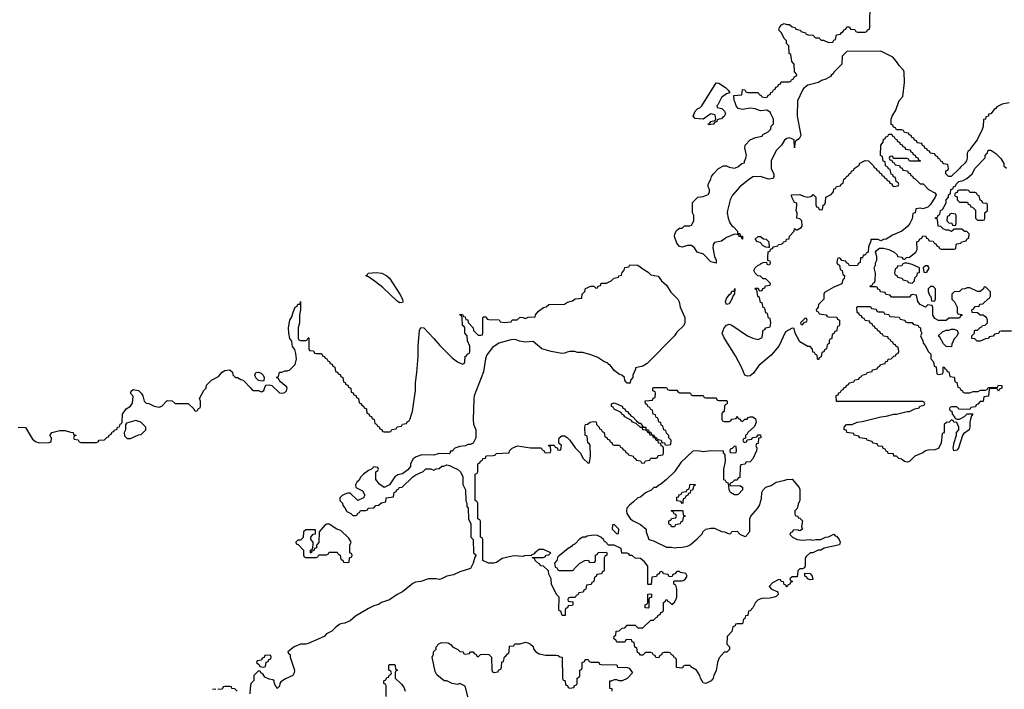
# Model space of a CAD drawing. Header units: inches. Extents: x 2228470 to 2445751, y 199914 to 300535.
# Tile 30 of 34: x 2431882 to 2439414, y 248564 to 253690. Entities that reach past the tile are written whole.
import ezdxf

# ---------------------------------------------------------------- set-up
doc = ezdxf.new("R2010")
doc.units = ezdxf.units.IN
doc.header["$MEASUREMENT"] = 0
doc.layers.add('C4234', color=7, linetype='Continuous')
doc.layers.add('C4235', color=7, linetype='Continuous')

msp = doc.modelspace()

# ---------------------------------------------------------------- linework, layer by layer
at = {"layer": 'C4234', "color": 6}
for points in [[(2435298, 250000), (2435302, 249990), (2435303.6, 249963.6), (2435312, 249950), (2435314, 249870), (2435332, 249830), (2435334, 249730), (2435352, 249712), (2435354, 249610), (2435374, 249590), (2435363.6, 249576.4), (2435351, 249530), (2435330.6, 249489.4), (2435250, 249462.7), (2435199.8, 249440.2), (2435150, 249429.2), (2435108.7, 249408.7), (2435090, 249404), (2435069.1, 249409.1), (2435010, 249409.2), (2434950, 249389.2), (2434910, 249384), (2434890, 249374), (2434810.4, 249309.6), (2434770.5, 249289.5), (2434710.7, 249249.3), (2434650, 249229), (2434626.4, 249213.6), (2434590, 249202), (2434550, 249182), (2434450, 249124), (2434410.4, 249089.6), (2434370.5, 249069.5), (2434350.8, 249069.2), (2434330, 249062), (2434299.8, 249040.2), (2434270, 249008.7), (2434230, 248988.7), (2434210.7, 248969.3), (2434090, 248914), (2434070, 248909), (2434030, 248909.2), (2433982, 248890), (2433934, 248850), (2433938, 248838), (2433951.2, 248831.1), (2433951.3, 248810), (2433984.7, 248710), (2433982, 248690), (2433970.7, 248669.3), (2433916, 248644), (2433879.6, 248620.4), (2433871.3, 248608.7), (2433870, 248588), (2433852, 248570), (2433830, 248606), (2433828, 248628), (2433818, 248638), (2433790, 248642), (2433756.4, 248656.4), (2433742, 248682), (2433726, 248690), (2433722, 248702), (2433710, 248706), (2433674, 248670), (2433672, 248632), (2433651.3, 248608.7), (2433644.7, 248570), (2433642, 248530)], [(2434342, 250000), (2434352, 249990), (2434354, 249970), (2434370, 249954), (2434385.4, 249925.4), (2434414, 249910), (2434430, 249894), (2434450, 249894), (2434462, 249898), (2434470, 249914), (2434482, 249918), (2434490, 249934), (2434530, 249934), (2434542, 249938), (2434548.4, 249951.6), (2434590, 249954), (2434606, 249970), (2434627.3, 249972.7), (2434650, 249992), (2434682, 249998), (2434682.2, 250000)], [(2437845.7, 250000), (2437837.5, 249982.5), (2437830, 249948), (2437812, 249930), (2437812, 249910), (2437814, 249894), (2437834, 249890), (2437838, 249878), (2437850, 249874), (2437870, 249854), (2437862, 249810), (2437871.3, 249790), (2437850, 249778), (2437830, 249786), (2437798, 249782), (2437794, 249770), (2437778, 249762), (2437774, 249750), (2437794, 249730), (2437830, 249712), (2437870, 249704.7), (2437930, 249711.3), (2437950, 249704.7), (2437971.2, 249711.1), (2438010, 249712), (2438046, 249730), (2438070, 249732), (2438110, 249751), (2438119.6, 249739.6), (2438130, 249736), (2438150.5, 249710), (2438158, 249690), (2438154, 249670), (2438035.3, 249644.7), (2438010, 249629), (2437991.3, 249628.7), (2437950, 249608.7), (2437930, 249608), (2437898, 249582), (2437891, 249569), (2437890.7, 249509.3), (2437884.7, 249495.3), (2437870, 249486), (2437850, 249486), (2437834, 249470), (2437830, 249426), (2437790, 249426), (2437774, 249410), (2437778, 249398), (2437794, 249390), (2437778, 249382), (2437774, 249370), (2437758, 249362), (2437754, 249350), (2437750, 249348), (2437742, 249362), (2437730, 249366), (2437726, 249386), (2437706, 249390), (2437702, 249402), (2437690, 249406), (2437639.8, 249380.2), (2437614, 249350), (2437634, 249330), (2437682, 249310), (2437684.7, 249290), (2437670, 249275.3), (2437654, 249270), (2437623.1, 249263.1), (2437559.6, 249260.4), (2437531.2, 249248.9), (2437511, 249229), (2437490, 249188), (2437470, 249166), (2437458, 249162), (2437450.9, 249129.1), (2437434, 249126), (2437430, 249106), (2437418, 249102), (2437410, 249066), (2437370, 249066), (2437358, 249062), (2437354, 249050), (2437338, 249042), (2437330, 249006), (2437292.7, 248967.3), (2437292, 248910), (2437312, 248890), (2437312, 248870), (2437290.9, 248849.1), (2437270, 248848), (2437234, 248806), (2437218.8, 248770), (2437210.5, 248709.5), (2437190.7, 248670), (2437186, 248650), (2437170.4, 248629.6), (2437130, 248609.4), (2437110, 248614), (2437089.6, 248650), (2437086, 248670), (2437059, 248710), (2437016.4, 248736.4), (2437010, 248746), (2436970, 248746), (2436958, 248742), (2436954, 248730), (2436947.3, 248727.3), (2436906, 248730), (2436906, 248790), (2436902, 248802), (2436890, 248806), (2436882, 248822), (2436866, 248830), (2436862, 248842), (2436850, 248846), (2436810, 248846), (2436798, 248842), (2436792.7, 248827.3), (2436778, 248822), (2436770, 248806), (2436747.3, 248807.3), (2436742, 248822), (2436730, 248826), (2436722, 248842), (2436710, 248846), (2436670, 248846), (2436650, 248826), (2436630, 248826), (2436622, 248842), (2436607.3, 248847.3), (2436602, 248882), (2436587.3, 248887.3), (2436582, 248922), (2436567.3, 248927.3), (2436562, 248942), (2436530, 248946), (2436518, 248942), (2436510, 248926), (2436450, 248926), (2436442, 248942), (2436428, 248950), (2436428.4, 248971.6), (2436442, 248978), (2436446, 249010), (2436467.3, 249012.7), (2436490, 249032), (2436510, 249034), (2436530, 249054), (2436590, 249054), (2436610, 249034), (2436650, 249034), (2436710, 249094), (2436730, 249094), (2436750, 249114), (2436762, 249118), (2436767.3, 249132.7), (2436782, 249138), (2436787.3, 249152.7), (2436802, 249158), (2436806, 249170), (2436806, 249230), (2436822, 249238), (2436826, 249250), (2436834, 249250), (2436838, 249238), (2436850, 249234), (2436870, 249214), (2436890, 249232), (2436902, 249250), (2436908, 249270), (2436908, 249330), (2436902, 249362), (2436886, 249370), (2436886, 249390), (2436890, 249394), (2436950, 249394), (2436970, 249402), (2436988, 249430), (2436978, 249450), (2436938, 249458), (2436930, 249466), (2436910, 249466), (2436892.7, 249447.3), (2436878, 249442), (2436872.7, 249427.3), (2436850, 249426), (2436842, 249442), (2436808, 249448), (2436802, 249462), (2436790, 249466), (2436778, 249462), (2436772.7, 249447.3), (2436758, 249442), (2436752.7, 249427.3), (2436718, 249422), (2436712.7, 249367.3), (2436690, 249366), (2436686, 249370), (2436688, 249508), (2436660.4, 249540.4), (2436630, 249566), (2436590, 249568), (2436567.3, 249587.3), (2436548.4, 249588.4), (2436542, 249602), (2436530, 249606), (2436487.3, 249607.3), (2436482, 249642), (2436430, 249668), (2436387.3, 249667.3), (2436366, 249690), (2436354.6, 249694.6), (2436348, 249710), (2436328, 249730), (2436302, 249742), (2436270, 249745.2), (2436222.8, 249737.2), (2436210, 249729.2), (2436191, 249729), (2436165.4, 249714.6), (2436130, 249678), (2436111.3, 249668.7), (2436103.6, 249656.4), (2436076.9, 249643.1), (2436010, 249586), (2435998, 249582), (2435992, 249550), (2435974, 249530), (2435978, 249498), (2435990, 249494), (2435998, 249478), (2436010, 249474), (2436110, 249474), (2436122, 249478), (2436126, 249490), (2436166, 249530), (2436206, 249550), (2436232, 249552), (2436238, 249538), (2436250, 249534), (2436282, 249538), (2436286, 249550), (2436286, 249590), (2436302, 249598), (2436307.3, 249612.7), (2436370, 249614), (2436374, 249610), (2436374, 249590), (2436358, 249582), (2436354, 249570), (2436354, 249470), (2436338, 249462), (2436332.7, 249447.3), (2436298, 249442), (2436292.7, 249427.3), (2436278, 249422), (2436274, 249390), (2436258, 249382), (2436252.7, 249367.3), (2436218, 249362), (2436214, 249330), (2436198, 249322), (2436192.7, 249307.3), (2436158, 249302), (2436152.7, 249287.3), (2436138, 249282), (2436130, 249266), (2436090, 249266), (2436078, 249262), (2436074, 249250), (2436078, 249238), (2436112.7, 249232.7), (2436114, 249210), (2436110, 249206), (2436078, 249202), (2436072.7, 249187.3), (2436058, 249182), (2436054, 249170), (2436054, 249130), (2436031.3, 249128.7), (2436022, 249162), (2436010, 249166), (2436007.3, 249172.7), (2436008, 249270), (2435990, 249288), (2435950, 249366), (2435948, 249410), (2435930, 249446), (2435928, 249470), (2435890, 249506), (2435866, 249510), (2435862, 249522), (2435850, 249526), (2435826, 249550), (2435822, 249562), (2435806, 249570), (2435806, 249574), (2435887.3, 249572.7), (2435902, 249578), (2435910, 249592), (2435930, 249594), (2435946, 249610), (2435890, 249635.3), (2435854.6, 249634.6), (2435822, 249610), (2435818, 249602), (2435794, 249590), (2435794, 249586), (2435750, 249588), (2435730, 249582), (2435670, 249586), (2435650, 249582.7), (2435574, 249566), (2435530, 249534), (2435510, 249529), (2435469.2, 249529.2), (2435426, 249550), (2435426, 249710), (2435422, 249722), (2435406, 249730), (2435406, 249850), (2435402, 249862), (2435386, 249870), (2435386, 249990), (2435382.7, 250000)], [(2436577.1, 250000), (2436546.2, 249973.8), (2436527.3, 249950), (2436524, 249930), (2436527.3, 249910), (2436552.8, 249872.8), (2436570, 249856), (2436630, 249824.7), (2436674, 249790), (2436674, 249770), (2436694, 249710), (2436730, 249702), (2436830, 249651.3), (2436868.8, 249651.1), (2436890, 249646), (2436910, 249650.8), (2436950, 249651), (2436990, 249661), (2437010, 249671), (2437064.1, 249715.9), (2437104, 249756), (2437109, 249770), (2437129.5, 249790.5), (2437170, 249798.8), (2437196.9, 249796.9), (2437250, 249771.3), (2437274, 249770), (2437310, 249754), (2437322, 249758), (2437330, 249771.3), (2437370, 249774), (2437391.6, 249751.6), (2437430, 249734), (2437442, 249738), (2437446, 249750), (2437467.3, 249772.7), (2437468.4, 249871.6), (2437475.3, 249890), (2437529, 249950), (2437543.7, 249976.3), (2437550.2, 250000)], [(2436955.3, 250000), (2436954, 249990), (2436950, 249986), (2436943, 250000)], [(2435314, 248490), (2435288.7, 248588.7), (2435250, 248608), (2435230, 248602), (2435190, 248608.7), (2435150, 248628), (2435130, 248628), (2435074, 248674), (2435061.2, 248701.2), (2435038, 248810), (2435047.3, 248832.7), (2435048, 248850), (2435067.3, 248872.7), (2435068, 248890), (2435088.8, 248911.1), (2435110, 248922), (2435159.6, 248919.6), (2435183.6, 248903.6), (2435194, 248890), (2435234, 248870), (2435250, 248854), (2435274, 248850), (2435278, 248838), (2435290, 248834), (2435322, 248838), (2435330, 248852), (2435350, 248852), (2435358, 248838), (2435374, 248830), (2435378, 248818), (2435390, 248814), (2435406, 248830), (2435425.6, 248834.4), (2435471.3, 248830), (2435491, 248810), (2435492.7, 248712.7), (2435498, 248698), (2435510, 248694), (2435542, 248698), (2435546, 248710), (2435562, 248718), (2435567.3, 248732.7), (2435570, 248774), (2435582, 248778), (2435590, 248814), (2435602, 248818), (2435610, 248834), (2435622, 248838), (2435627.3, 248852.7), (2435630, 248894), (2435662, 248898), (2435670, 248911.3), (2435710, 248911.3), (2435750, 248924.7), (2435770, 248921), (2435790, 248910.8), (2435810, 248891), (2435813.4, 248873.4), (2435830.6, 248850.6), (2435856.3, 248836.3), (2435904.5, 248824.5), (2435985.4, 248825.4), (2436002, 248822), (2436012.7, 248812.7), (2436031.2, 248811.1), (2436034, 248650), (2436038, 248638), (2436054, 248630), (2436058, 248598), (2436072.7, 248592.7), (2436078, 248578), (2436090, 248574), (2436122, 248578), (2436127.3, 248592.7), (2436142, 248598), (2436146, 248610), (2436146, 248650), (2436162, 248658), (2436166, 248670), (2436166, 248710), (2436182, 248718), (2436186, 248730), (2436186, 248770), (2436202, 248778), (2436208.4, 248791.6), (2436230, 248792), (2436238, 248778), (2436252.7, 248772.7), (2436311.6, 248771.6), (2436318, 248758), (2436330, 248754), (2436450, 248752), (2436454, 248734), (2436530, 248731.3), (2436545.4, 248725.4), (2436571, 248690), (2436530, 248648), (2436490, 248628), (2436468.8, 248628.9), (2436450, 248638), (2436430, 248638), (2436406, 248626), (2436394, 248626), (2436394, 248574), (2436410.9, 248570.9), (2436412, 248550)], [(2434686, 248510), (2434686, 248590), (2434682, 248602), (2434668.4, 248608.4), (2434668, 248630), (2434682, 248638), (2434690, 248654), (2434702, 248658), (2434710, 248674), (2434722, 248678), (2434726, 248690), (2434722, 248702), (2434706, 248710), (2434706, 248750), (2434710, 248754), (2434750, 248754), (2434754, 248750), (2434758, 248718), (2434772, 248710), (2434758, 248702), (2434754, 248690), (2434754, 248650), (2434803.6, 248603.6), (2434819.6, 248579.6), (2434831.3, 248550)], [(2433382, 248562), (2433370, 248566), (2433358, 248562)], [(2433546, 248550), (2433527.3, 248567.3), (2433506, 248570), (2433502, 248582), (2433490, 248586), (2433450, 248586), (2433438, 248582), (2433430, 248566), (2433398, 248562)]]:
    msp.add_lwpolyline(points, dxfattribs=at)
for points in [[(2436867.3, 249807.3), (2436862, 249822), (2436850, 249826), (2436847.3, 249832.7), (2436847.3, 249852.7), (2436862, 249858), (2436867.3, 249872.7), (2436902, 249878), (2436906, 249890), (2436902, 249902), (2436887.3, 249907.3), (2436882, 249922), (2436866, 249930), (2436870, 249934), (2436950, 249934), (2436954, 249930), (2436958, 249898), (2436970, 249894), (2436970, 249886), (2436958, 249882), (2436952, 249850), (2436938, 249842), (2436934, 249830), (2436898, 249822), (2436890, 249808)], [(2434250, 249828.7), (2434230, 249828.7), (2434218, 249822), (2434174, 249770), (2434171.2, 249688.9), (2434152.7, 249667.3), (2434152, 249648), (2434138, 249642), (2434132.7, 249627.3), (2434118, 249622), (2434112.7, 249607.3), (2434106, 249610), (2434106, 249630), (2434122, 249638), (2434128, 249670), (2434126, 249690), (2434108, 249710), (2434108, 249730), (2434128, 249752), (2434146, 249754), (2434146, 249786), (2434070, 249786), (2434054, 249770), (2434050, 249726), (2434030, 249706), (2434010, 249706), (2433994, 249690), (2433998, 249678), (2434012.7, 249672.7), (2434054, 249630), (2434054, 249590), (2434058, 249578), (2434070, 249574), (2434150, 249574), (2434162, 249578), (2434170, 249594), (2434230, 249594), (2434242, 249598), (2434250, 249614), (2434310, 249614), (2434318, 249598), (2434334, 249590), (2434338, 249558), (2434352.7, 249552.7), (2434358, 249538), (2434390, 249534), (2434402, 249538), (2434406, 249570), (2434422, 249578), (2434426, 249590), (2434422, 249602), (2434408, 249610), (2434408.4, 249668.4), (2434418, 249690), (2434416.4, 249696.4), (2434400.4, 249720.4), (2434339, 249779), (2434309.1, 249789.1)], [(2436430, 249826), (2436418, 249822), (2436414, 249790), (2436450, 249754), (2436462, 249758), (2436466, 249790)], [(2437930, 249402), (2437909, 249410), (2437903.1, 249423.1), (2437888, 249430), (2437887.3, 249452.7), (2437930, 249450.8), (2437944.7, 249430), (2437950, 249406)], [(2436690, 249186), (2436667.3, 249187.3), (2436666, 249210), (2436682, 249218), (2436686, 249230), (2436687.3, 249292.7), (2436710, 249294), (2436714, 249290), (2436714, 249270), (2436698, 249262), (2436694, 249250), (2436694, 249190)], [(2433790, 248826), (2433758, 248822), (2433752.7, 248807.3), (2433738, 248802), (2433732.7, 248787.3), (2433698, 248782), (2433694, 248770), (2433712.7, 248752.7), (2433718, 248738), (2433750, 248734), (2433762, 248738), (2433767.3, 248772.7), (2433782, 248778), (2433787.3, 248792.7), (2433802, 248798), (2433806, 248810), (2433802, 248822)]]:
    msp.add_lwpolyline(points, close=True, dxfattribs=at)
at = {"layer": 'C4235', "color": 6}
for points in [[(2439450, 253052), (2439398, 253042), (2439356.3, 253023.7), (2439350, 253009.3), (2439337.3, 253002.7), (2439310, 252968), (2439294, 252966), (2439292, 252950), (2439272.7, 252947.3), (2439270, 252928), (2439254, 252926), (2439251.2, 252871.1), (2439244.7, 252850), (2439206, 252770), (2439156, 252704), (2439151, 252690), (2439136.9, 252683.1), (2439130.8, 252669.2), (2439130.7, 252630), (2439124.7, 252610), (2439110, 252588.7), (2439078, 252562), (2439071.3, 252550), (2439008.4, 252488.4), (2438986, 252490), (2438966, 252510), (2438967.3, 252532.7), (2438982, 252538), (2438986, 252550), (2438982, 252582), (2438947.3, 252587.3), (2438942, 252602), (2438927.3, 252607.3), (2438922, 252622), (2438907.3, 252627.3), (2438902, 252642), (2438887.3, 252647.3), (2438882, 252662), (2438847.3, 252667.3), (2438842, 252682), (2438827.3, 252687.3), (2438822, 252702), (2438807.3, 252707.3), (2438802, 252722), (2438787.3, 252727.3), (2438782, 252742), (2438747.3, 252747.3), (2438742, 252762), (2438727.3, 252767.3), (2438722, 252782), (2438707.3, 252787.3), (2438702, 252802), (2438687.3, 252807.3), (2438682, 252822), (2438650, 252826), (2438642, 252842), (2438630, 252846), (2438590, 252846), (2438582, 252862), (2438567.3, 252867.3), (2438562, 252882), (2438548.4, 252888.4), (2438548.4, 252928.4), (2438555.3, 252950), (2438583.6, 252996.4), (2438610, 253070.8), (2438637.2, 253102.8), (2438649.4, 253210), (2438649.1, 253289.1), (2438643.1, 253303.1), (2438610, 253338), (2438589, 253370), (2438562, 253402), (2438470, 253449), (2438210, 253446), (2438174, 253410), (2438172, 253350), (2438111, 253289), (2438103.6, 253276.4), (2438091.3, 253268.7), (2438084.7, 253255.3), (2438050, 253235.3), (2438014.8, 253225.2), (2437992, 253210), (2437910.7, 253189.3), (2437878, 253162), (2437870.8, 253150), (2437831.2, 253068.9), (2437830.7, 252950), (2437856.9, 252803.1), (2437843.6, 252776.4), (2437818, 252762), (2437812.7, 252747.3), (2437810, 252708.7), (2437806, 252770), (2437770, 252785.2), (2437750, 252781.2), (2437732.8, 252767.2), (2437710.4, 252729.6), (2437670, 252689), (2437630.8, 252610), (2437631.3, 252550), (2437651.6, 252508.4), (2437652, 252490), (2437645.4, 252474.6), (2437610, 252469.3), (2437549.3, 252489.3), (2437490, 252486), (2437456.1, 252463.9), (2437390.5, 252409.5), (2437334, 252346), (2437318, 252310), (2437297.3, 252230), (2437294.8, 252210), (2437301, 252170), (2437314.8, 252134.8), (2437330.8, 252110.8), (2437343.6, 252103.6), (2437372, 252070), (2437374, 252054), (2437390, 252052), (2437394, 252034), (2437410, 252032), (2437412, 252010), (2437409.1, 252009.1), (2437406, 252014), (2437406, 252026), (2437386, 252030), (2437382, 252042), (2437350, 252048), (2437290, 252022), (2437250, 251995.3), (2437196, 251984), (2437186, 251970), (2437184.5, 251944.5), (2437196.8, 251876.8), (2437210.9, 251849.1), (2437210, 251826), (2437170, 251835.3), (2437114, 251894), (2437065.2, 251910), (2437043.3, 251943.3), (2437021.5, 251961.5), (2436990, 251962), (2436950, 251949.5), (2436930, 251954), (2436910, 251978), (2436892.3, 252030), (2436892.7, 252050), (2436910, 252078), (2436930, 252094), (2436950, 252094), (2436968.8, 252111.1), (2437007.3, 252112.7), (2437022, 252118), (2437038, 252150), (2437038, 252190), (2437028.8, 252211.1), (2437028, 252290), (2437069.4, 252330.6), (2437110, 252336), (2437148.7, 252351.3), (2437158, 252370), (2437158, 252390), (2437149.3, 252409.3), (2437149.3, 252430), (2437169.2, 252470), (2437174, 252490), (2437188.7, 252510), (2437228.7, 252550), (2437266, 252570), (2437290, 252571), (2437310, 252562), (2437350, 252554), (2437376.4, 252563.6), (2437406, 252590), (2437426, 252594), (2437426, 252606), (2437438, 252630), (2437442, 252650), (2437429.4, 252709.4), (2437432, 252730), (2437470, 252770.4), (2437510, 252786.8), (2437562, 252798), (2437566, 252810), (2437608.7, 252831.3), (2437628, 252852), (2437630, 252874), (2437648, 252892), (2437648.4, 252928.4), (2437629.2, 252969.2), (2437622, 252982), (2437596.4, 252996.4), (2437550, 252993.2), (2437507.7, 253007.7), (2437470, 253012.7), (2437410, 253002.7), (2437378, 253010), (2437362, 253030), (2437356.4, 253056.4), (2437348.7, 253070), (2437346, 253110), (2437406, 253114), (2437410, 253154), (2437430, 253152), (2437438, 253138), (2437452.7, 253132.7), (2437531.6, 253131.6), (2437538, 253118), (2437554, 253110), (2437558, 253098), (2437590, 253094), (2437602, 253098), (2437607.3, 253112.7), (2437622, 253118), (2437627.3, 253132.7), (2437642, 253138), (2437647.3, 253152.7), (2437662, 253158), (2437667.3, 253172.7), (2437682, 253178), (2437687.3, 253192.7), (2437702, 253198), (2437707.3, 253212.7), (2437770, 253214), (2437782, 253218), (2437786, 253230), (2437802, 253238), (2437810, 253254), (2437822, 253258), (2437826, 253270), (2437808, 253290), (2437806, 253350), (2437788, 253370), (2437782, 253422), (2437768, 253430), (2437766, 253490), (2437748.4, 253508.4), (2437747.3, 253527.3), (2437730, 253546), (2437708.8, 253588.9), (2437689.3, 253609.3), (2437694, 253630), (2437709.4, 253650), (2437730, 253661), (2437750, 253652), (2437770, 253652), (2437790, 253634), (2437814, 253630), (2437818, 253618), (2437854, 253610), (2437858, 253598), (2437894, 253590), (2437898, 253578), (2437912.7, 253572.7), (2437950, 253571), (2437970, 253552), (2437994, 253550), (2438012.7, 253532.7), (2438030, 253532), (2438070, 253514), (2438102, 253518), (2438110, 253534), (2438122, 253538), (2438130, 253574), (2438162, 253578), (2438167.3, 253592.7), (2438182, 253598), (2438187.3, 253612.7), (2438202, 253618), (2438210, 253634), (2438230, 253634), (2438238, 253618), (2438270, 253614), (2438278, 253598), (2438290, 253594), (2438350, 253594), (2438362, 253598), (2438367.3, 253612.7), (2438382, 253618), (2438386, 253630), (2438388, 253830)], [(2439470, 251306), (2439390, 251306), (2439378, 251302), (2439370, 251288), (2439338, 251282), (2439330, 251268), (2439298, 251262), (2439294, 251250), (2439270, 251248), (2439230, 251229.2), (2439206, 251230), (2439187.3, 251247.3), (2439166, 251250), (2439166, 251270), (2439186, 251290), (2439186, 251310), (2439190, 251314), (2439210, 251314), (2439230, 251334), (2439242, 251338), (2439246, 251350), (2439267.3, 251352.7), (2439278, 251362), (2439286, 251370), (2439286, 251390), (2439278, 251410), (2439250, 251428), (2439228.4, 251428.4), (2439210, 251446), (2439167.3, 251447.3), (2439166, 251470), (2439182, 251478), (2439190, 251494), (2439222, 251498), (2439227.3, 251512.7), (2439250, 251514), (2439290, 251554), (2439302, 251558), (2439307.3, 251572.7), (2439307.3, 251607.3), (2439270, 251646), (2439258, 251642), (2439254, 251630), (2439230, 251608.7), (2439208.8, 251608.9), (2439150, 251638), (2439130, 251638), (2439111.6, 251628.4), (2439090, 251626), (2439072, 251608), (2439030, 251606), (2439012, 251588), (2439012, 251550), (2439032, 251530), (2439054, 251490), (2439054, 251450), (2439058, 251438), (2439090, 251434), (2439092.7, 251427.3), (2439078, 251422), (2439070, 251406), (2438990, 251406), (2438970, 251388), (2438910, 251388), (2438883.1, 251403.1), (2438868.4, 251428.4), (2438867.3, 251487.3), (2438862, 251502), (2438830, 251506), (2438810, 251488), (2438770, 251508.7), (2438753.6, 251533.6), (2438742, 251582), (2438710, 251586), (2438698, 251582), (2438690, 251566), (2438550, 251566), (2438542, 251582), (2438507.3, 251587.3), (2438502, 251602), (2438467.3, 251607.3), (2438462, 251622), (2438447.3, 251627.3), (2438442, 251642), (2438430, 251646), (2438390, 251646), (2438386, 251650), (2438402, 251658), (2438410, 251674), (2438422, 251678), (2438427.3, 251692.7), (2438428.7, 251750), (2438418, 251790), (2438429.1, 251810.9), (2438429.1, 251829.1), (2438439, 251850), (2438438, 251878), (2438428, 251910), (2438436.4, 251923.6), (2438460.4, 251939.6), (2438490, 251942), (2438530, 251931.3), (2438572, 251910), (2438594, 251890), (2438598, 251878), (2438630, 251872), (2438638, 251858), (2438650, 251854), (2438666, 251870), (2438690, 251872), (2438738, 251910), (2438748, 251930), (2438746, 251990), (2438762, 251998), (2438766, 252010), (2438782, 252018), (2438790, 252034), (2438812.7, 252032.7), (2438818, 252018), (2438830, 252014), (2438838, 251998), (2438870, 251994), (2438878, 251978), (2438892.7, 251972.7), (2438898, 251958), (2438914, 251950), (2438918, 251938), (2438930, 251934), (2439030, 251934), (2439042, 251938), (2439046, 251970), (2439050, 251974), (2439082, 251978), (2439086, 251990), (2439122, 251998), (2439130, 252014), (2439142, 252018), (2439146, 252050), (2439127.3, 252067.3), (2439108.4, 252068.4), (2439090, 252086), (2439030, 252086), (2439010, 252068.7), (2438990, 252078), (2438970, 252078), (2438946, 252090), (2438927.3, 252107.3), (2438908.4, 252108.4), (2438902, 252162), (2438886, 252170), (2438902, 252178), (2438907.3, 252192.7), (2438922, 252198), (2438926, 252230), (2438942, 252238), (2438963.1, 252276.9), (2438968.7, 252290), (2438968.7, 252311.3), (2438986, 252330), (2438986, 252350), (2439002, 252358), (2439006, 252390), (2439022, 252398), (2439026, 252410), (2439042, 252418), (2439046, 252430), (2439066, 252450), (2439100.2, 252459.8), (2439126.3, 252473.7), (2439168.7, 252510), (2439190, 252552), (2439268, 252632), (2439268.8, 252651.1), (2439286, 252670), (2439289.3, 252690.7), (2439310, 252691), (2439350, 252664.7), (2439387.1, 252627.1), (2439411, 252590), (2439411.6, 252571.6), (2439432, 252552)], [(2431870, 250570.7), (2431927.1, 250567.1), (2431979.6, 250479.6), (2432002, 250462), (2432030, 250451.3), (2432107.3, 250452.7), (2432122, 250458), (2432126, 250490), (2432118, 250498), (2432115.3, 250510), (2432128, 250530), (2432190, 250544.7), (2432230, 250544.7), (2432270, 250531.3), (2432292, 250530), (2432294, 250514), (2432314, 250510), (2432298, 250502), (2432294, 250490), (2432298, 250478), (2432330, 250474), (2432338, 250458), (2432350, 250454), (2432470, 250454), (2432482, 250458), (2432488.8, 250471.1), (2432530, 250474), (2432550, 250494), (2432562, 250498), (2432566, 250510), (2432582, 250518), (2432590, 250534), (2432602, 250538), (2432606, 250550), (2432626, 250554), (2432630, 250572), (2432646, 250574), (2432650, 250594), (2432662, 250598), (2432666, 250610), (2432668.7, 250670), (2432695.3, 250710), (2432729.3, 250730.7), (2432745.6, 250754.4), (2432748.8, 250808.9), (2432729.3, 250830), (2432734.6, 250845.4), (2432750, 250858), (2432790, 250850.7), (2432811.3, 250830), (2432824.7, 250810), (2432834, 250770), (2432850, 250754), (2432870, 250752), (2432910.9, 250730.9), (2432950, 250724.7), (2432970, 250731.3), (2433010, 250774), (2433047.3, 250772.7), (2433071.6, 250751.6), (2433170, 250751.3), (2433214, 250710), (2433218, 250698), (2433230, 250694), (2433242, 250698), (2433250, 250714), (2433262, 250718), (2433266, 250730), (2433266, 250770), (2433258, 250790), (2433290, 250852), (2433308, 250870), (2433310, 250892), (2433348, 250930), (2433402, 250958), (2433430, 250991), (2433450, 251004.7), (2433490, 251010.6), (2433510, 250992), (2433512, 250972), (2433531.6, 250951.6), (2433548.4, 250951.6), (2433574.8, 250934.8), (2433591.3, 250930), (2433651.3, 250870), (2433658, 250858), (2433670, 250851.3), (2433710, 250851), (2433730, 250842), (2433736.4, 250843.6), (2433748.7, 250851.3), (2433759, 250881), (2433768.4, 250891.6), (2433790, 250896), (2433810.7, 250890.7), (2433870, 250834.8), (2433890, 250830.7), (2433910, 250836), (2433924, 250850), (2433929, 250870), (2433923.1, 250883.1), (2433910, 250889), (2433878, 250918), (2433868.8, 250928.9), (2433866, 250930), (2433862, 250942), (2433846, 250950), (2433862, 250958), (2433870, 250992), (2433887.3, 250992.7), (2433910, 251002), (2433930, 251002), (2433949.2, 251010.8), (2433989.5, 251050.5), (2433999.3, 251090), (2433995.3, 251135.3), (2433985.6, 251165.6), (2433970, 251188), (2433963.7, 251230), (2433949.6, 251250.4), (2433940.7, 251290), (2433939.5, 251330), (2433949.7, 251390), (2433964.9, 251415.1), (2433973.2, 251450), (2433989.6, 251490), (2434004, 251496), (2434010, 251511.3), (2434027.3, 251512.7), (2434030, 251532), (2434031.3, 251470), (2434022, 251430), (2434022, 251370), (2434012, 251330), (2434012.7, 251252.7), (2434018, 251238), (2434030, 251234), (2434070, 251234), (2434082, 251238), (2434090, 251254), (2434094, 251254), (2434094, 251170), (2434098, 251158), (2434130, 251154), (2434138, 251138), (2434150, 251134), (2434190, 251134), (2434198, 251118), (2434212.7, 251112.7), (2434218, 251098), (2434232.7, 251092.7), (2434238, 251078), (2434252.7, 251072.7), (2434258, 251058), (2434272.7, 251052.7), (2434278, 251038), (2434294, 251030), (2434298, 250998), (2434312.7, 250992.7), (2434318, 250978), (2434332.7, 250972.7), (2434338, 250958), (2434354, 250950), (2434358, 250918), (2434372.7, 250912.7), (2434378, 250898), (2434392.7, 250892.7), (2434398, 250878), (2434414, 250870), (2434418, 250838), (2434432.7, 250832.7), (2434438, 250818), (2434452.7, 250812.7), (2434458, 250798), (2434474, 250790), (2434478, 250758), (2434492.7, 250752.7), (2434498, 250738), (2434512.7, 250732.7), (2434518, 250718), (2434534, 250710), (2434538, 250678), (2434552.7, 250672.7), (2434558, 250658), (2434572.7, 250652.7), (2434578, 250638), (2434594, 250630), (2434598, 250598), (2434612.7, 250592.7), (2434618, 250578), (2434632.7, 250572.7), (2434638, 250558), (2434652.7, 250552.7), (2434658, 250538), (2434670, 250534), (2434710, 250534), (2434722, 250538), (2434730, 250554), (2434762, 250558), (2434770, 250574), (2434802, 250578), (2434810, 250594), (2434842, 250598), (2434847.3, 250612.7), (2434862, 250618), (2434870, 250634), (2434878, 250670), (2434888, 250690), (2434909.3, 250850.7), (2434909.5, 250910), (2434920.9, 250990), (2434929.5, 251110.5), (2434929.6, 251190), (2434940.9, 251310), (2434950, 251334.8), (2434973, 251330), (2435050.4, 251250), (2435095.8, 251195.8), (2435190, 251101), (2435230, 251071.3), (2435270, 251054), (2435282, 251058), (2435286, 251070), (2435290, 251114), (2435302, 251118), (2435306, 251130), (2435322, 251138), (2435326, 251150), (2435326, 251190), (2435307.3, 251232.7), (2435306, 251270), (2435288, 251290), (2435287.3, 251327.3), (2435282, 251342), (2435268.8, 251348.9), (2435266, 251410), (2435262, 251422), (2435248, 251430), (2435250, 251434), (2435270, 251434), (2435278, 251418), (2435290, 251414), (2435294, 251394), (2435310, 251392), (2435312, 251372), (2435351.2, 251331.1), (2435354, 251310), (2435372, 251292), (2435390, 251274), (2435410, 251274), (2435422, 251278), (2435426, 251290), (2435426, 251410), (2435430, 251414), (2435450, 251414), (2435458, 251398), (2435470, 251394), (2435550, 251392), (2435558, 251378), (2435590, 251372), (2435642, 251378), (2435650, 251392), (2435687.3, 251392.7), (2435710, 251412), (2435731.2, 251411.1), (2435750, 251402), (2435771.6, 251411.6), (2435826, 251414), (2435828, 251430), (2435850, 251458), (2435890, 251486), (2435910, 251491), (2435930, 251510.8), (2436048.4, 251511.6), (2436073.6, 251526.4), (2436110, 251538), (2436130, 251552), (2436182, 251558), (2436186, 251590), (2436206, 251610), (2436210, 251632), (2436250, 251651), (2436274, 251650), (2436290, 251634), (2436302, 251638), (2436306, 251650), (2436326, 251654), (2436330, 251672), (2436370, 251672), (2436406, 251690), (2436428.4, 251711.6), (2436462, 251718), (2436466, 251730), (2436486, 251734), (2436490, 251754), (2436507.3, 251772.7), (2436510, 251794), (2436542, 251798), (2436550, 251814), (2436610, 251811.3), (2436656.3, 251776.3), (2436690, 251758), (2436710, 251736), (2436766, 251726), (2436790.6, 251690.6), (2436830, 251658), (2436863.4, 251603.4), (2436917.3, 251550), (2436927.3, 251530), (2436934.8, 251490), (2436971.3, 251410), (2436970.9, 251369.1), (2436962, 251350), (2436910, 251298), (2436890.7, 251269.3), (2436682, 251058), (2436650, 251038), (2436594, 251026), (2436594, 251014), (2436572, 250970), (2436572, 250950), (2436554, 250930), (2436551.3, 250908.7), (2436530, 250908), (2436510, 250928), (2436508, 250950), (2436489.1, 250969.1), (2436470, 250974), (2436430, 251004), (2436402.7, 251042.7), (2436389.2, 251050), (2436381.2, 251061.2), (2436350, 251074), (2436304.4, 251104.4), (2436250, 251125.2), (2436190, 251142), (2436150, 251142), (2436129.3, 251149.3), (2436090, 251149.5), (2436070, 251146), (2436050, 251136), (2436030, 251135.1), (2435948, 251150), (2435875.3, 251170), (2435810, 251226), (2435750, 251222), (2435706, 251230), (2435680.4, 251240.4), (2435650, 251242.7), (2435546.4, 251213.6), (2435499.1, 251180.9), (2435454.9, 251125.1), (2435445.5, 251094.5), (2435430, 250995.3), (2435359.1, 250810), (2435354.9, 250785.1), (2435350.4, 250630.4), (2435354.2, 250594.2), (2435370.3, 250550), (2435370.6, 250490), (2435350, 250448), (2435330, 250438), (2435310, 250438), (2435291.2, 250428.9), (2435250, 250424), (2435211, 250409), (2435190, 250388), (2435174, 250386), (2435174, 250374), (2435167.3, 250367.3), (2435090, 250368), (2435050, 250355.3), (2434958, 250358), (2434915.3, 250344.7), (2434891.2, 250328.9), (2434870.9, 250289.1), (2434870.4, 250269.6), (2434850, 250244), (2434810, 250214), (2434775.3, 250204.7), (2434752, 250190), (2434712, 250130), (2434670, 250108), (2434635.3, 250135.3), (2434606, 250170), (2434606, 250230), (2434622, 250238), (2434626, 250250), (2434622, 250262), (2434590, 250266), (2434572, 250248), (2434550, 250238), (2434512, 250210), (2434492, 250190), (2434476.9, 250163.1), (2434462, 250150), (2434452, 250130), (2434454, 250110), (2434504.7, 250084.7), (2434522, 250050), (2434511.2, 250028.9), (2434468.4, 250008.4), (2434410, 250066), (2434390, 250066), (2434370, 250058), (2434350, 250048), (2434332, 250030), (2434332, 250010), (2434342, 250000)], [(2435382.7, 250000), (2435382, 250002), (2435366, 250010), (2435366, 250210), (2435382, 250218), (2435386, 250230), (2435386, 250290), (2435402, 250298), (2435406, 250310), (2435422, 250318), (2435426, 250330), (2435446, 250334), (2435450, 250351), (2435507.3, 250352.7), (2435522, 250358), (2435526, 250370), (2435626, 250374), (2435628, 250390), (2435649.3, 250410), (2435690, 250427.7), (2435790, 250413.4), (2435870, 250412), (2435878, 250398), (2435892.7, 250392.7), (2435898, 250378), (2435910, 250374), (2435942, 250378), (2435946, 250390), (2435942, 250422), (2435927.3, 250427.3), (2435930, 250434), (2435970, 250434), (2435978, 250418), (2435992.7, 250412.7), (2435998, 250398), (2436010, 250394), (2436022, 250398), (2436026, 250430), (2436007.3, 250447.3), (2436006, 250470), (2436008.7, 250490), (2436030, 250504.7), (2436050, 250504.7), (2436070, 250492), (2436090, 250472), (2436131.6, 250411.6), (2436171.2, 250371.1), (2436190, 250334), (2436230, 250294), (2436242, 250298), (2436248, 250350), (2436246, 250430), (2436242, 250442), (2436228, 250450), (2436222, 250502), (2436208, 250510), (2436206, 250570), (2436209, 250590), (2436225.2, 250594.8), (2436246, 250610), (2436270, 250614), (2436291.2, 250611.1), (2436294, 250590), (2436314, 250570), (2436318, 250558), (2436330, 250554), (2436338, 250538), (2436354, 250530), (2436358, 250498), (2436372.7, 250492.7), (2436378, 250478), (2436392.7, 250472.7), (2436398, 250458), (2436412.7, 250452.7), (2436418, 250438), (2436430, 250434), (2436470, 250434), (2436478, 250418), (2436494, 250410), (2436498, 250398), (2436510, 250394), (2436518, 250378), (2436534, 250370), (2436538, 250358), (2436574, 250350), (2436578, 250338), (2436594, 250330), (2436598, 250318), (2436630, 250314), (2436638, 250298), (2436650, 250294), (2436662, 250298), (2436670, 250314), (2436702, 250318), (2436710, 250334), (2436750, 250334), (2436762, 250338), (2436767.3, 250352.7), (2436802, 250358), (2436806, 250370), (2436806, 250410), (2436802, 250422), (2436788.4, 250428.4), (2436786, 250446), (2436768.8, 250448.9), (2436766, 250466), (2436750, 250468), (2436746, 250486), (2436730, 250488), (2436726, 250506), (2436706, 250510), (2436702, 250522), (2436686, 250530), (2436682, 250542), (2436668.4, 250548.4), (2436649.4, 250549.4), (2436647.3, 250567.3), (2436630, 250568.7), (2436598, 250598), (2436570, 250609), (2436562, 250622), (2436510, 250649.2), (2436503.1, 250663.1), (2436488.7, 250670), (2436482, 250682), (2436430, 250709.2), (2436423.1, 250723.1), (2436409.3, 250730), (2436409.6, 250750.4), (2436430, 250758), (2436490, 250730.8), (2436496.9, 250716.9), (2436510, 250711), (2436516.9, 250696.9), (2436531.3, 250690), (2436538, 250678), (2436550, 250671.3), (2436558, 250658), (2436572, 250650), (2436599.6, 250619.6), (2436622, 250602), (2436630, 250602), (2436651.6, 250571.6), (2436671.3, 250570), (2436672.7, 250552.7), (2436692, 250550), (2436694, 250534), (2436710, 250532), (2436714, 250514), (2436734, 250510), (2436738, 250498), (2436754, 250490), (2436758, 250478), (2436790, 250472), (2436794, 250454), (2436814, 250450), (2436818, 250438), (2436830, 250434), (2436862, 250438), (2436866, 250470), (2436848.4, 250488.4), (2436847.3, 250507.3), (2436830, 250526), (2436826, 250546), (2436809.1, 250549.1), (2436802, 250582), (2436790, 250586), (2436786, 250606), (2436770, 250608), (2436768, 250628), (2436762, 250642), (2436750, 250646), (2436746, 250666), (2436728, 250670), (2436722, 250702), (2436710, 250706), (2436702, 250722), (2436690, 250726), (2436682, 250742), (2436668, 250750), (2436667.3, 250772.7), (2436722, 250778), (2436727.3, 250792.7), (2436742, 250798), (2436746, 250830), (2436742, 250842), (2436726, 250850), (2436726, 250870), (2436730, 250874), (2436830, 250874), (2436838, 250858), (2436850, 250854), (2436910, 250854), (2436918, 250838), (2436930, 250834), (2437010, 250834), (2437018, 250818), (2437030, 250814), (2437110, 250814), (2437118, 250798), (2437130, 250794), (2437210, 250794), (2437218, 250778), (2437230, 250774), (2437290, 250774), (2437294, 250770), (2437292.7, 250752.7), (2437290, 250746), (2437278, 250742), (2437274, 250730), (2437272, 250690), (2437258, 250682), (2437254, 250670), (2437254, 250630), (2437258, 250618), (2437270, 250614), (2437310, 250614), (2437322, 250618), (2437328.4, 250631.6), (2437362, 250638), (2437370, 250654), (2437378, 250638), (2437392.7, 250632.7), (2437398, 250618), (2437410, 250614), (2437428, 250632), (2437447.3, 250632.7), (2437455.3, 250644.7), (2437469, 250651), (2437490, 250650.6), (2437510, 250634.8), (2437516.3, 250610), (2437503.5, 250576.5), (2437452, 250530), (2437444.7, 250515.3), (2437434, 250510), (2437434, 250486), (2437418, 250482), (2437414, 250470), (2437418, 250458), (2437430, 250454), (2437442, 250458), (2437446, 250474), (2437482, 250478), (2437488.4, 250491.6), (2437522, 250498), (2437530, 250511.3), (2437550, 250512), (2437551, 250490), (2437534, 250486), (2437530, 250446), (2437518, 250442), (2437514, 250430), (2437522, 250410), (2437518.8, 250390), (2437490, 250328), (2437470, 250306), (2437438, 250302), (2437431.6, 250288.4), (2437398, 250282), (2437392.7, 250267.3), (2437390, 250186), (2437378, 250182), (2437370, 250166), (2437350, 250166), (2437332.7, 250147.3), (2437318, 250142), (2437314, 250130), (2437322, 250122), (2437390, 250124.7), (2437410, 250112), (2437410.7, 250090), (2437381.3, 250058.7), (2437370, 250052), (2437350, 250052), (2437319, 250070), (2437308.7, 250090), (2437307.3, 250127.3), (2437302, 250142), (2437290, 250146), (2437282, 250162), (2437268.4, 250168.4), (2437269.3, 250250), (2437281.2, 250310), (2437278, 250358), (2437266, 250374), (2437266, 250386), (2437171.2, 250388.9), (2437110, 250381.2), (2437070, 250388.7), (2437032, 250388), (2436939.6, 250300.4), (2436891.3, 250230), (2436830.6, 250169.4), (2436785.4, 250134.6), (2436770, 250128), (2436750.9, 250109.1), (2436732, 250108), (2436711.6, 250088.4), (2436670, 250068), (2436630, 250035.3), (2436611.2, 250028.9), (2436577.1, 250000)], [(2434682.2, 250000), (2434686, 250030), (2434742, 250038), (2434746, 250070), (2434762, 250078), (2434766, 250090), (2434782, 250098), (2434786, 250110), (2434808, 250112), (2434889.5, 250190.5), (2434913.2, 250206.8), (2434969.3, 250230.7), (2434990, 250252), (2435027.3, 250252.7), (2435050, 250242), (2435068.4, 250251.6), (2435090, 250254), (2435110, 250272), (2435127.3, 250272.7), (2435150, 250282), (2435170, 250278), (2435210, 250256), (2435232, 250250), (2435254, 250230), (2435272, 250190), (2435272.7, 250132.7), (2435292, 250090), (2435294, 250010), (2435298, 250000)], [(2437550.2, 250000), (2437556.5, 250023.5), (2437559.3, 250070), (2437569.5, 250090.5), (2437589.6, 250110.4), (2437630, 250124), (2437670, 250150.4), (2437736, 250164), (2437750.9, 250170.9), (2437790, 250172), (2437844.7, 250110), (2437850, 250094), (2437850.7, 250010.7), (2437845.7, 250000)], [(2436943, 250000), (2436942, 250002), (2436910, 250006), (2436910, 250034), (2436922, 250038), (2436927.3, 250052.7), (2436942, 250058), (2436950, 250074), (2436982, 250078), (2436986, 250090), (2437002, 250098), (2437010, 250134), (2437050, 250132), (2437050, 250126), (2437038, 250122), (2437030, 250088), (2437014, 250086), (2437010, 250066), (2436998, 250062), (2436994, 250050), (2436978, 250042), (2436970, 250026), (2436958, 250022), (2436955.3, 250000)]]:
    msp.add_lwpolyline(points, dxfattribs=at)
for points in [[(2437150, 252886), (2437148.7, 252890), (2437162, 252898), (2437168.4, 252911.6), (2437202, 252918), (2437206, 252930), (2437202, 252962), (2437170, 252968), (2437110, 252929), (2437050, 252934), (2437034, 252950), (2437049.8, 252990.2), (2437069.4, 253010), (2437084, 253016), (2437099.5, 253030), (2437210, 253207.3), (2437230, 253203.8), (2437282, 253170), (2437302, 253150), (2437314, 253130), (2437290, 253122), (2437250, 253094), (2437222, 253038), (2437214, 253030), (2437218, 253018), (2437252, 253010), (2437274, 252990), (2437282, 252970), (2437270, 252948.7), (2437258, 252942), (2437251.3, 252930), (2437231.6, 252928.4), (2437218, 252922), (2437214, 252910), (2437198, 252902), (2437190, 252888.7)], [(2438690, 252606), (2438682, 252622), (2438670, 252626), (2438566, 252626), (2438562, 252642), (2438550, 252646), (2438538, 252642), (2438534, 252630), (2438538, 252618), (2438554, 252614), (2438558, 252598), (2438572.7, 252592.7), (2438578, 252578), (2438612.7, 252572.7), (2438618, 252558), (2438632.7, 252552.7), (2438638, 252538), (2438672.7, 252532.7), (2438678, 252518), (2438692.7, 252512.7), (2438698, 252498), (2438712.7, 252492.7), (2438718, 252478), (2438732.7, 252472.7), (2438770, 252434), (2438792.7, 252432.7), (2438834, 252390), (2438883.6, 252363.6), (2438894, 252350), (2438884.7, 252330), (2438847.1, 252272.9), (2438830, 252255.3), (2438790, 252242), (2438774, 252246), (2438738, 252242), (2438732, 252210), (2438714, 252206), (2438710, 252166), (2438690.6, 252129.4), (2438673.2, 252106.8), (2438631, 252070), (2438558.7, 252041.3), (2438510, 252008.7), (2438490, 252008), (2438470, 251998), (2438448.4, 252008.4), (2438394, 252006), (2438394, 251994), (2438374, 251950), (2438372, 251910), (2438358, 251902), (2438350, 251888), (2438334, 251886), (2438330, 251868), (2438314, 251866), (2438310.8, 251830), (2438296.9, 251823.1), (2438290, 251808.7), (2438230, 251806), (2438222, 251822), (2438207.3, 251827.3), (2438202, 251842), (2438170, 251846), (2438162, 251862), (2438150, 251866), (2438138, 251862), (2438134, 251830), (2438138, 251818), (2438154, 251810), (2438158, 251778), (2438174, 251770), (2438178, 251738), (2438191.6, 251731.6), (2438190, 251706), (2438178, 251702), (2438170, 251668), (2438110, 251642), (2438038, 251602), (2438034, 251590), (2438034, 251550), (2437992, 251510), (2437991.3, 251488.7), (2437974, 251470), (2437978, 251458), (2437990, 251454), (2437998, 251438), (2438051.6, 251431.6), (2438058, 251418), (2438070, 251414), (2438132.7, 251412.7), (2438138, 251398), (2438154, 251390), (2438152.7, 251352.7), (2438150, 251346), (2438138, 251342), (2438130, 251306), (2438118, 251302), (2438110, 251286), (2438098, 251282), (2438094, 251250), (2438078, 251242), (2438074, 251230), (2438074, 251210), (2438058, 251202), (2438054, 251170), (2438038, 251162), (2438032.7, 251147.3), (2438018, 251142), (2438014, 251110), (2437998, 251102), (2437992.7, 251087.3), (2437986, 251090), (2437982, 251122), (2437970, 251126), (2437962, 251142), (2437950, 251146), (2437948, 251168), (2437928.4, 251188.4), (2437910, 251189), (2437850, 251222.7), (2437814, 251290), (2437806, 251326), (2437790, 251328), (2437739.8, 251300.2), (2437690.2, 251189.8), (2437630, 251122.7), (2437537.3, 251042.7), (2437496.3, 250983.7), (2437470, 250964.7), (2437450, 250962), (2437429.5, 250969.5), (2437403.7, 251030), (2437358, 251118), (2437270, 251254), (2437254.5, 251290), (2437272, 251330), (2437290, 251350.4), (2437310, 251358), (2437330, 251350.4), (2437450, 251270.8), (2437490, 251251.3), (2437530, 251242), (2437562, 251258), (2437570, 251314), (2437582, 251318), (2437590, 251332), (2437622, 251338), (2437628, 251370), (2437622, 251402), (2437610, 251406), (2437602, 251442), (2437590, 251446), (2437582, 251482), (2437570, 251486), (2437562, 251522), (2437550, 251526), (2437542, 251562), (2437528, 251570), (2437522, 251622), (2437506, 251630), (2437510, 251634), (2437530, 251634), (2437538, 251618), (2437550, 251614), (2437562, 251618), (2437567.3, 251632.7), (2437582, 251638), (2437587.3, 251652.7), (2437622, 251658), (2437626, 251670), (2437590, 251706), (2437570, 251706), (2437550, 251726), (2437528.7, 251728.7), (2437508, 251750), (2437499, 251770), (2437509.3, 251790), (2437530, 251810.7), (2437545.2, 251814.8), (2437550, 251822), (2437570, 251832), (2437594, 251834), (2437598, 251818), (2437610, 251814), (2437622, 251818), (2437626, 251830), (2437622, 251842), (2437606, 251846), (2437606, 251870), (2437608.4, 251911.6), (2437622, 251918), (2437626, 251934), (2437642, 251938), (2437648, 251952), (2437682, 251958), (2437686, 251970), (2437708, 251972), (2437722, 251978), (2437726, 251990), (2437746, 251994), (2437748, 252010), (2437767.3, 252012.7), (2437770, 252032), (2437806, 252070), (2437810, 252092), (2437822, 252082), (2437830, 252082), (2437860.4, 252099.6), (2437868, 252110), (2437866, 252150), (2437850, 252166), (2437828, 252170), (2437828.4, 252208.4), (2437822, 252230), (2437828, 252270), (2437826, 252286), (2437809.1, 252289.1), (2437788, 252330), (2437786, 252350), (2437850, 252350.8), (2437878, 252338), (2437910, 252331), (2437940.4, 252339.6), (2437950.7, 252350.7), (2437954, 252350), (2437972, 252330), (2437972.7, 252272.7), (2437978, 252258), (2437990, 252254), (2437998, 252238), (2438010, 252234), (2438022, 252238), (2438028, 252270), (2438042, 252278), (2438047.3, 252292.7), (2438048.7, 252330), (2438088.7, 252351.3), (2438108, 252372), (2438110, 252394), (2438122, 252398), (2438130, 252414), (2438162, 252418), (2438166, 252430), (2438182, 252438), (2438186, 252470), (2438202, 252478), (2438206, 252490), (2438222, 252498), (2438226, 252510), (2438242, 252518), (2438246, 252530), (2438262, 252538), (2438266, 252550), (2438303.1, 252576.9), (2438310, 252591), (2438350, 252611), (2438374, 252610), (2438414, 252570), (2438418, 252558), (2438434, 252550), (2438438, 252538), (2438454, 252530), (2438458, 252518), (2438474, 252510), (2438478, 252498), (2438492.7, 252492.7), (2438498, 252478), (2438512.7, 252472.7), (2438518, 252458), (2438532.7, 252452.7), (2438538, 252438), (2438552.7, 252432.7), (2438558, 252418), (2438570, 252414), (2438602, 252418), (2438606, 252430), (2438602, 252442), (2438586, 252450), (2438582, 252482), (2438567.3, 252487.3), (2438562, 252502), (2438547.3, 252507.3), (2438542, 252542), (2438527.3, 252547.3), (2438522, 252562), (2438506, 252570), (2438502, 252602), (2438487.3, 252607.3), (2438482, 252642), (2438466, 252650), (2438469, 252730), (2438488, 252752), (2438490, 252774), (2438502, 252778), (2438506, 252790), (2438522, 252798), (2438530, 252814), (2438552.7, 252812.7), (2438558, 252798), (2438572.7, 252792.7), (2438578, 252778), (2438592.7, 252772.7), (2438598, 252758), (2438612.7, 252752.7), (2438618, 252738), (2438632.7, 252732.7), (2438638, 252718), (2438652.7, 252712.7), (2438658, 252698), (2438692.7, 252692.7), (2438698, 252678), (2438712.7, 252672.7), (2438718, 252658), (2438732.7, 252652.7), (2438738, 252638), (2438752.7, 252632.7), (2438758, 252618), (2438774, 252610), (2438770, 252606)], [(2439130, 252386), (2439070, 252386), (2439058, 252382), (2439052.7, 252367.3), (2439038, 252362), (2439034, 252350), (2439038, 252338), (2439052.7, 252332.7), (2439054, 252310), (2439070, 252294), (2439132.7, 252292.7), (2439138, 252278), (2439150, 252274), (2439158, 252258), (2439170, 252254), (2439192.7, 252232.7), (2439194, 252170), (2439210, 252154), (2439250, 252154), (2439262, 252158), (2439266, 252170), (2439266, 252210), (2439286, 252230), (2439286, 252270), (2439282, 252282), (2439250, 252286), (2439242, 252302), (2439228.4, 252308.4), (2439222, 252342), (2439210, 252346), (2439202, 252362), (2439190, 252366), (2439150, 252366), (2439142, 252382)], [(2439010, 252206), (2438998, 252202), (2438992.7, 252187.3), (2438978, 252182), (2438974, 252150), (2438990, 252134), (2439012.7, 252132.7), (2439018, 252118), (2439030, 252114), (2439042, 252118), (2439046, 252130), (2439046, 252190), (2439042, 252202)], [(2437610, 251946), (2437590, 251948), (2437570, 251958), (2437545.2, 251985.2), (2437526, 251990), (2437508, 252010), (2437530, 252031.3), (2437550, 252031.3), (2437571.2, 252011.1), (2437591.3, 252010), (2437612, 251990), (2437614, 251946)], [(2438670, 251826), (2438650, 251826), (2438638, 251822), (2438630, 251806), (2438598, 251802), (2438592.7, 251787.3), (2438578, 251782), (2438574, 251750), (2438578, 251738), (2438594, 251730), (2438598, 251718), (2438631.6, 251711.6), (2438638, 251698), (2438674, 251690), (2438678, 251678), (2438710, 251674), (2438726, 251690), (2438730, 251714), (2438748, 251732), (2438749.1, 251750.9), (2438766, 251754), (2438766, 251790), (2438710, 251815.3)], [(2438830, 251806), (2438810, 251806), (2438794, 251790), (2438798, 251758), (2438810, 251754), (2438822, 251758), (2438836.4, 251783.6), (2438838, 251790)], [(2434790, 251522.7), (2434770, 251536), (2434659.1, 251639.1), (2434604.1, 251684.1), (2434550, 251722), (2434528.7, 251730), (2434542, 251738), (2434548.7, 251750), (2434610, 251754.4), (2434651.3, 251750), (2434691.3, 251730), (2434711.3, 251710), (2434790.8, 251590), (2434811, 251550), (2434814, 251530), (2434810, 251524)], [(2438870, 251648), (2438850, 251648), (2438832, 251630), (2438831.3, 251610), (2438842, 251582), (2438852, 251570), (2438858, 251538), (2438870, 251534), (2438882, 251538), (2438887.3, 251552.7), (2438888.4, 251628.4)], [(2437290, 251509.4), (2437280.9, 251530), (2437290, 251556), (2437310, 251584.7), (2437324.7, 251595.3), (2437330, 251611), (2437348, 251612), (2437351.6, 251631.6), (2437350.9, 251590.9), (2437340.7, 251579.3), (2437330.5, 251550), (2437310, 251515.3)], [(2438450, 251454), (2438490, 251454), (2438498, 251438), (2438530, 251434), (2438538, 251418), (2438610, 251412), (2438618, 251398), (2438654, 251390), (2438658, 251378), (2438672.7, 251372.7), (2438710, 251372), (2438718, 251358), (2438754, 251350), (2438758, 251338), (2438772, 251330), (2438772, 251310), (2438782, 251290), (2438774, 251270), (2438791.6, 251231.6), (2438792.7, 251212.7), (2438810, 251194), (2438832, 251150), (2438851.3, 251130), (2438852.7, 251092.7), (2438871.6, 251071.6), (2438878, 251038), (2438891.6, 251031.6), (2438898, 250978), (2438910, 250974), (2438942, 250978), (2438946, 250990), (2438946, 251030), (2438952.7, 251032.7), (2438958, 251018), (2438970, 251014), (2438978, 250998), (2438990, 250994), (2438998, 250958), (2439030, 250954), (2439034, 250950), (2439034, 250930), (2439038, 250918), (2439051.6, 250911.6), (2439058, 250878), (2439070, 250874), (2439078, 250858), (2439094, 250850), (2439098, 250838), (2439110, 250834), (2439150, 250834), (2439176.4, 250843.6), (2439215.3, 250844.7), (2439232.7, 250852.7), (2439270, 250854), (2439282, 250858), (2439290, 250874), (2439350, 250874), (2439362, 250878), (2439368.4, 250891.6), (2439394, 250890), (2439394, 250870), (2439378, 250862), (2439370, 250846), (2439362, 250862), (2439350, 250866), (2439310, 250866), (2439298, 250862), (2439292.7, 250807.3), (2439258, 250802), (2439252.7, 250767.3), (2439230, 250766), (2439212.7, 250747.3), (2439198, 250742), (2439192.7, 250727.3), (2439158, 250722), (2439150, 250706), (2439068.8, 250708.9), (2439050, 250726), (2439010, 250726), (2438998, 250722), (2438994, 250710), (2438998, 250698), (2439012, 250692), (2439014, 250670), (2439034, 250650), (2439038, 250638), (2439052.7, 250632.7), (2439070, 250632), (2439110, 250652), (2439130, 250674), (2439170, 250674), (2439174, 250670), (2439162, 250658), (2439158, 250642), (2439150.7, 250609.3), (2439150.7, 250570), (2439144.7, 250550), (2439101.4, 250518.6), (2439093.7, 250506.3), (2439064.7, 250410), (2439050, 250395.3), (2439028, 250390), (2439022, 250410), (2439030, 250454), (2439048.7, 250510), (2439048.8, 250531.1), (2439066, 250550), (2439066, 250570), (2439050, 250606), (2439028.4, 250608.4), (2439022, 250622), (2439010, 250626), (2438991.6, 250608.4), (2438972.7, 250607.3), (2438954, 250590), (2438952.7, 250532.7), (2438950, 250526), (2438938, 250522), (2438931.3, 250450), (2438910, 250408.7), (2438883.6, 250396.4), (2438830, 250395.3), (2438810, 250389.2), (2438790, 250375.3), (2438730, 250348.7), (2438690, 250308.7), (2438670, 250302), (2438650, 250309), (2438626.3, 250326.3), (2438608, 250330), (2438588.8, 250348.9), (2438568, 250350), (2438566, 250366), (2438526, 250370), (2438522, 250382), (2438510, 250386), (2438502, 250402), (2438487.3, 250407.3), (2438482, 250422), (2438450, 250426), (2438442, 250442), (2438408.4, 250448.4), (2438402, 250462), (2438366, 250470), (2438362, 250482), (2438310, 250488), (2438302, 250502), (2438266, 250510), (2438262, 250522), (2438210, 250528.7), (2438207.3, 250547.3), (2438189.3, 250550), (2438189, 250570), (2438208, 250590), (2438249.2, 250590.8), (2438288, 250610), (2438326.8, 250613.2), (2438470, 250650.5), (2438510, 250654), (2438570, 250670.7), (2438589.2, 250670.8), (2438671.3, 250691.3), (2438688.7, 250691.3), (2438730, 250712), (2438762, 250718), (2438767.3, 250732.7), (2438802, 250738), (2438806, 250750), (2438802, 250762), (2438790, 250766), (2438130, 250768), (2438127.3, 250812.7), (2438142, 250818), (2438147.3, 250832.7), (2438162, 250838), (2438167.3, 250852.7), (2438182, 250858), (2438187.3, 250872.7), (2438202, 250878), (2438206, 250890), (2438222, 250898), (2438226, 250910), (2438262, 250918), (2438270, 250932), (2438302, 250938), (2438306, 250950), (2438322, 250958), (2438326, 250970), (2438362, 250978), (2438366, 250990), (2438402, 250998), (2438406, 251010), (2438442, 251018), (2438446, 251030), (2438462, 251038), (2438466, 251050), (2438502, 251058), (2438506, 251070), (2438522, 251078), (2438526, 251090), (2438547.3, 251092.7), (2438570, 251114), (2438582, 251118), (2438586, 251130), (2438602, 251138), (2438606, 251150), (2438602, 251182), (2438587.3, 251187.3), (2438582, 251202), (2438567.3, 251207.3), (2438562, 251222), (2438547.3, 251227.3), (2438542, 251242), (2438527.3, 251247.3), (2438522, 251262), (2438490, 251266), (2438482, 251282), (2438467.3, 251287.3), (2438462, 251302), (2438447.3, 251307.3), (2438442, 251322), (2438427.3, 251327.3), (2438422, 251342), (2438407.3, 251347.3), (2438402, 251362), (2438387.3, 251367.3), (2438382, 251382), (2438350, 251386), (2438342, 251402), (2438327.3, 251407.3), (2438322, 251422), (2438307.3, 251427.3), (2438302, 251442), (2438287.3, 251447.3), (2438286, 251490), (2438290, 251494), (2438390, 251494), (2438398, 251478), (2438432.7, 251472.7), (2438438, 251458)], [(2437890, 251406), (2437854, 251370), (2437858, 251358), (2437870, 251354), (2437886, 251374), (2437902, 251378), (2437906, 251390), (2437902, 251402)], [(2439010, 251186), (2438968.8, 251188.9), (2438949.1, 251209.1), (2438920.4, 251260.4), (2438908, 251270), (2438940.4, 251299.6), (2438970, 251312), (2438990, 251312), (2439010, 251322), (2439030, 251322), (2439054, 251310), (2439062, 251290), (2439051.6, 251268.4), (2439030, 251246), (2439022, 251230), (2439012.7, 251207.3)], [(2433736.9, 250923.1), (2433710, 250929.2), (2433689.5, 250949.5), (2433682, 250970), (2433688, 250990), (2433710, 250990.7), (2433730, 250984.7), (2433744.7, 250970), (2433751, 250950), (2433750, 250926)], [(2432770, 250622), (2432698, 250602), (2432692, 250588), (2432690.9, 250549.1), (2432682, 250530), (2432683.6, 250503.6), (2432703.6, 250483.6), (2432730, 250484.7), (2432790, 250512), (2432810, 250514), (2432846, 250550), (2432846, 250570), (2432809, 250609)], [(2437350, 250426), (2437332.7, 250407.3), (2437318, 250402), (2437314, 250390), (2437318, 250378), (2437350, 250374), (2437362, 250378), (2437366, 250390), (2437362, 250422)]]:
    msp.add_lwpolyline(points, close=True, dxfattribs=at)

doc.saveas('drawing.dxf')
